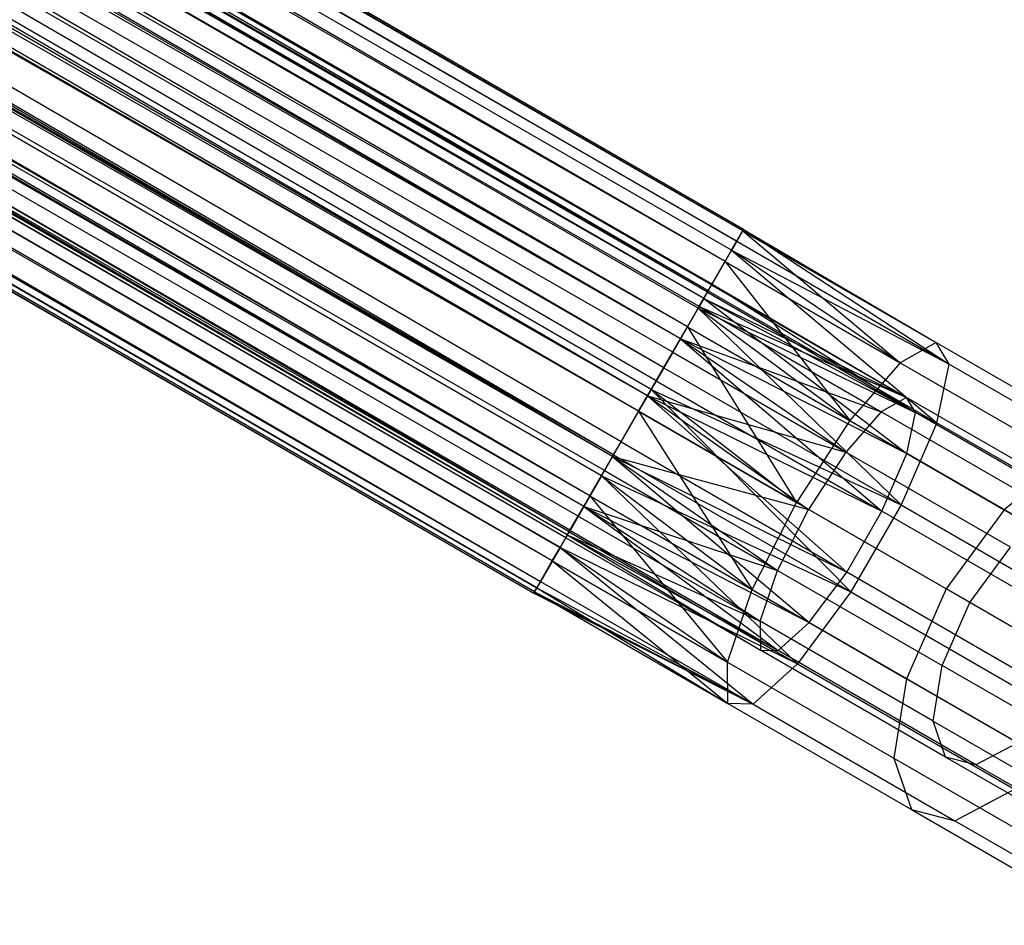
# Model space of a CAD drawing. Extents: x 0.4 to 40.3, y 0.4 to 40.3.
# Tile 154 of 243: x 35.823 to 36.747, y 10.618 to 11.467. Entities that reach past the tile are written whole.
import ezdxf

# ---------------------------------------------------------------- set-up
doc = ezdxf.new("R2010")
doc.units = 0
doc.header["$MEASUREMENT"] = 0
doc.layers.get('0').update_dxf_attribs({"color": 13, "linetype": 'CONTINUOUS'})

# ---------------------------------------------------------------- blocks, each defined once
blk = doc.blocks.new('ORTO-XII-B-11464-11465_ST0')
at = {"color": 0}
for p, q in [((21.65382, 19.84355, 0.94783), (36.49601, 11.25964, 0.87803)), ((36.50168, 11.26947, 0.97156), (21.65382, 19.84355, 0.94783)), ((36.50168, 11.26947, 0.97156), (21.65382, 19.84355, 0.94783)), ((36.5024, 11.27072, 0.94783), (21.65382, 19.84355, 0.94783)), ((36.5024, 11.27072, 0.94783), (21.65382, 19.84355, 0.94783)), ((21.65382, 19.84355, 0.94783), (36.49601, 11.25964, 0.87803)), ((36.49601, 11.25964, 0.87803), (21.64254, 19.82402, 0.85635)), ((36.49113, 11.25119, 0.85635), (21.64254, 19.82402, 0.85635)), ((36.49601, 11.25964, 0.87803), (21.64254, 19.82402, 0.85635)), ((36.49113, 11.25119, 0.85635), (21.64254, 19.82402, 0.85635)), ((36.46925, 11.21329, 0.80049), (21.64254, 19.82402, 0.85635)), ((36.46925, 11.21329, 0.80049), (21.64254, 19.82402, 0.85635)), ((36.48498, 11.24054, 1.05966), (21.64254, 19.82402, 1.03932)), ((36.49113, 11.25119, 1.03932), (21.64254, 19.82402, 1.03932)), ((36.48498, 11.24054, 1.05966), (21.64254, 19.82402, 1.03932)), ((36.49113, 11.25119, 1.03932), (21.64254, 19.82402, 1.03932)), ((36.50168, 11.26947, 0.97156), (21.64254, 19.82402, 1.03932)), ((36.50168, 11.26947, 0.97156), (21.64254, 19.82402, 1.03932)), ((21.62429, 19.79241, 0.94783), (36.47287, 11.21957, 0.94783)), ((36.46498, 11.2059, 0.8838), (21.62429, 19.79241, 0.94783)), ((36.46498, 11.2059, 0.8838), (21.62429, 19.79241, 0.94783)), ((36.4684, 11.21182, 0.89897), (21.62429, 19.79241, 0.94783)), ((36.4684, 11.21182, 0.89897), (21.62429, 19.79241, 0.94783)), ((21.62429, 19.79241, 0.94783), (36.47287, 11.21957, 0.94783)), ((36.47287, 11.21957, 0.94783), (21.6164, 19.77874, 1.01187)), ((36.47237, 11.2187, 0.96444), (21.6164, 19.77874, 1.01187)), ((36.47287, 11.21957, 0.94783), (21.6164, 19.77874, 1.01187)), ((36.47237, 11.2187, 0.96444), (21.6164, 19.77874, 1.01187)), ((36.46498, 11.2059, 1.01187), (21.6164, 19.77874, 1.01187)), ((36.46498, 11.2059, 1.01187), (21.6164, 19.77874, 1.01187)), ((36.44312, 11.16803, 0.83443), (21.6164, 19.77874, 0.8838)), ((36.44966, 11.17937, 0.84469), (21.6164, 19.77874, 0.8838)), ((36.44312, 11.16803, 0.83443), (21.6164, 19.77874, 0.8838)), ((36.44966, 11.17937, 0.84469), (21.6164, 19.77874, 0.8838)), ((36.46498, 11.2059, 0.8838), (21.6164, 19.77874, 0.8838)), ((36.46498, 11.2059, 0.8838), (21.6164, 19.77874, 0.8838)), ((36.46925, 11.21329, 0.80049), (21.6113, 19.76992, 0.78583)), ((36.45989, 11.19708, 0.78583), (21.6113, 19.76992, 0.78583)), ((36.46925, 11.21329, 0.80049), (21.6113, 19.76992, 0.78583)), ((36.45989, 11.19708, 0.78583), (21.6113, 19.76992, 0.78583)), ((36.42753, 11.14104, 0.7567), (21.6113, 19.76992, 0.78583)), ((36.42753, 11.14104, 0.7567), (21.6113, 19.76992, 0.78583)), ((36.44972, 11.17946, 1.12214), (21.6113, 19.76992, 1.10984)), ((36.45989, 11.19708, 1.10984), (21.6113, 19.76992, 1.10984)), ((36.44972, 11.17946, 1.12214), (21.6113, 19.76992, 1.10984)), ((36.45989, 11.19708, 1.10984), (21.6113, 19.76992, 1.10984)), ((36.48498, 11.24054, 1.05966), (21.6113, 19.76992, 1.10984)), ((36.48498, 11.24054, 1.05966), (21.6113, 19.76992, 1.10984)), ((36.46498, 11.2059, 1.01187), (21.59453, 19.74086, 1.06124)), ((36.46068, 11.19845, 1.02611), (21.59453, 19.74086, 1.06124)), ((36.46498, 11.2059, 1.01187), (21.59453, 19.74086, 1.06124)), ((36.46068, 11.19845, 1.02611), (21.59453, 19.74086, 1.06124)), ((36.44312, 11.16803, 1.06124), (21.59453, 19.74086, 1.06124)), ((36.44312, 11.16803, 1.06124), (21.59453, 19.74086, 1.06124)), ((36.41228, 11.11462, 0.81104), (21.59453, 19.74086, 0.83443)), ((36.42047, 11.1288, 0.81404), (21.59453, 19.74086, 0.83443)), ((36.41228, 11.11462, 0.81104), (21.59453, 19.74086, 0.83443)), ((36.42047, 11.1288, 0.81404), (21.59453, 19.74086, 0.83443)), ((36.44312, 11.16803, 0.83443), (21.59453, 19.74086, 0.83443)), ((36.44312, 11.16803, 0.83443), (21.59453, 19.74086, 0.83443)), ((36.42753, 11.14104, 0.7567), (21.56726, 19.69362, 0.75242)), ((36.41584, 11.12079, 0.75242), (21.56726, 19.69362, 0.75242)), ((36.42753, 11.14104, 0.7567), (21.56726, 19.69362, 0.75242)), ((36.41584, 11.12079, 0.75242), (21.56726, 19.69362, 0.75242)), ((36.38042, 11.05944, 0.7567), (21.56726, 19.69362, 0.75242)), ((36.38042, 11.05944, 0.7567), (21.56726, 19.69362, 0.75242)), ((36.40398, 11.10024, 1.14468), (21.56726, 19.69362, 1.14325)), ((36.41584, 11.12079, 1.14325), (21.56726, 19.69362, 1.14325)), ((36.40398, 11.10024, 1.14468), (21.56726, 19.69362, 1.14325)), ((36.41584, 11.12079, 1.14325), (21.56726, 19.69362, 1.14325)), ((36.44972, 11.17946, 1.12214), (21.56726, 19.69362, 1.14325)), ((36.44972, 11.17946, 1.12214), (21.56726, 19.69362, 1.14325)), ((36.44312, 11.16803, 1.06124), (21.5637, 19.68746, 1.08462)), ((36.436, 11.1557, 1.06985), (21.5637, 19.68746, 1.08462)), ((36.44312, 11.16803, 1.06124), (21.5637, 19.68746, 1.08462)), ((36.436, 11.1557, 1.06985), (21.5637, 19.68746, 1.08462)), ((36.41228, 11.11462, 1.08462), (21.5637, 19.68746, 1.08462)), ((36.41228, 11.11462, 1.08462), (21.5637, 19.68746, 1.08462)), ((36.37955, 11.05792, 0.81899), (21.5637, 19.68746, 0.81104)), ((36.38749, 11.07168, 0.81404), (21.5637, 19.68746, 0.81104)), ((36.37955, 11.05792, 0.81899), (21.5637, 19.68746, 0.81104)), ((36.38749, 11.07168, 0.81404), (21.5637, 19.68746, 0.81104)), ((36.41228, 11.11462, 0.81104), (21.5637, 19.68746, 0.81104)), ((36.41228, 11.11462, 0.81104), (21.5637, 19.68746, 0.81104)), ((36.41228, 11.11462, 1.08462), (21.53096, 19.63076, 1.07667)), ((36.40398, 11.10024, 1.08563), (21.53096, 19.63076, 1.07667)), ((36.41228, 11.11462, 1.08462), (21.53096, 19.63076, 1.07667)), ((36.40398, 11.10024, 1.08563), (21.53096, 19.63076, 1.07667)), ((36.37955, 11.05792, 1.07667), (21.53096, 19.63076, 1.07667)), ((36.37955, 11.05792, 1.07667), (21.53096, 19.63076, 1.07667)), ((36.35241, 11.01092, 0.85646), (21.53096, 19.63076, 0.81899)), ((36.35829, 11.0211, 0.84469), (21.53096, 19.63076, 0.81899)), ((36.35241, 11.01092, 0.85646), (21.53096, 19.63076, 0.81899)), ((36.35829, 11.0211, 0.84469), (21.53096, 19.63076, 0.81899)), ((36.37955, 11.05792, 0.81899), (21.53096, 19.63076, 0.81899)), ((36.37955, 11.05792, 0.81899), (21.53096, 19.63076, 0.81899)), ((36.38042, 11.05944, 0.7567), (21.52049, 19.61262, 0.76378)), ((36.36907, 11.03979, 0.76378), (21.52049, 19.61262, 0.76378)), ((36.38042, 11.05944, 0.7567), (21.52049, 19.61262, 0.76378)), ((36.36907, 11.03979, 0.76378), (21.52049, 19.61262, 0.76378)), ((36.33871, 10.98719, 0.80049), (21.52049, 19.61262, 0.76378)), ((36.33871, 10.98719, 0.80049), (21.52049, 19.61262, 0.76378)), ((36.35824, 11.02101, 1.12214), (21.52049, 19.61262, 1.13189)), ((36.36907, 11.03979, 1.13189), (21.52049, 19.61262, 1.13189)), ((36.35824, 11.02101, 1.12214), (21.52049, 19.61262, 1.13189)), ((36.36907, 11.03979, 1.13189), (21.52049, 19.61262, 1.13189)), ((36.40398, 11.10024, 1.14468), (21.52049, 19.61262, 1.13189)), ((36.40398, 11.10024, 1.14468), (21.52049, 19.61262, 1.13189)), ((36.37955, 11.05792, 1.07667), (21.50382, 19.58375, 1.03921)), ((36.37196, 11.04478, 1.06985), (21.50382, 19.58375, 1.03921)), ((36.37955, 11.05792, 1.07667), (21.50382, 19.58375, 1.03921)), ((36.37196, 11.04478, 1.06985), (21.50382, 19.58375, 1.03921)), ((36.35241, 11.01092, 1.03921), (21.50382, 19.58375, 1.03921)), ((36.35241, 11.01092, 1.03921), (21.50382, 19.58375, 1.03921)), ((36.33708, 10.98437, 0.91486), (21.50382, 19.58375, 0.85646)), ((36.33956, 10.98866, 0.89897), (21.50382, 19.58375, 0.85646)), ((36.33708, 10.98437, 0.91486), (21.50382, 19.58375, 0.85646)), ((36.33956, 10.98866, 0.89897), (21.50382, 19.58375, 0.85646)), ((36.35241, 11.01092, 0.85646), (21.50382, 19.58375, 0.85646)), ((36.35241, 11.01092, 0.85646), (21.50382, 19.58375, 0.85646)), ((36.33708, 10.98437, 0.98081), (21.48649, 19.55374, 0.94783)), ((36.33708, 10.98437, 0.98081), (21.48649, 19.55374, 0.94783)), ((36.33558, 10.98177, 0.96444), (21.48649, 19.55374, 0.94783)), ((36.33558, 10.98177, 0.96444), (21.48649, 19.55374, 0.94783)), ((36.35241, 11.01092, 1.03921), (21.4885, 19.55721, 0.98081)), ((36.34727, 11.00203, 1.02611), (21.4885, 19.55721, 0.98081)), ((36.35241, 11.01092, 1.03921), (21.4885, 19.55721, 0.98081)), ((36.34727, 11.00203, 1.02611), (21.4885, 19.55721, 0.98081)), ((36.33708, 10.98437, 0.98081), (21.4885, 19.55721, 0.98081)), ((36.33708, 10.98437, 0.98081), (21.4885, 19.55721, 0.98081)), ((36.33558, 10.98177, 0.96444), (21.4885, 19.55721, 0.91486)), ((36.33558, 10.98177, 0.96444), (21.4885, 19.55721, 0.91486)), ((36.33708, 10.98437, 0.91486), (21.4885, 19.55721, 0.91486)), ((36.33708, 10.98437, 0.91486), (21.4885, 19.55721, 0.91486)), ((36.33871, 10.98719, 0.80049), (21.48172, 19.54547, 0.8173)), ((21.48172, 19.54547, 0.8173), (36.31195, 10.94084, 0.87803)), ((21.48172, 19.54547, 0.8173), (36.31195, 10.94084, 0.87803)), ((21.48172, 19.54547, 0.8173), (36.3303, 10.97263, 0.8173)), ((21.48172, 19.54547, 0.8173), (36.3303, 10.97263, 0.8173)), ((36.33871, 10.98719, 0.80049), (21.48172, 19.54547, 0.8173)), ((36.32298, 10.95994, 1.05966), (21.48172, 19.54547, 1.07837)), ((36.3303, 10.97263, 1.07837), (21.48172, 19.54547, 1.07837)), ((36.32298, 10.95994, 1.05966), (21.48172, 19.54547, 1.07837)), ((36.3303, 10.97263, 1.07837), (21.48172, 19.54547, 1.07837)), ((36.35824, 11.02101, 1.12214), (21.48172, 19.54547, 1.07837)), ((36.35824, 11.02101, 1.12214), (21.48172, 19.54547, 1.07837)), ((36.30627, 10.931, 0.97156), (21.45983, 19.50755, 0.99494)), ((21.45983, 19.50755, 0.99494), (36.30555, 10.92976, 0.94783)), ((21.45983, 19.50755, 0.99494), (36.30555, 10.92976, 0.94783)), ((21.45983, 19.50755, 0.90072), (36.30841, 10.93471, 0.90072)), ((21.45983, 19.50755, 0.90072), (36.30841, 10.93471, 0.90072)), ((21.45983, 19.50755, 0.90072), (36.31195, 10.94084, 0.87803)), ((21.45983, 19.50755, 0.90072), (36.31195, 10.94084, 0.87803)), ((36.30841, 10.93471, 0.99494), (21.45983, 19.50755, 0.99494)), ((36.30627, 10.931, 0.97156), (21.45983, 19.50755, 0.99494)), ((36.30841, 10.93471, 0.99494), (21.45983, 19.50755, 0.99494)), ((36.32298, 10.95994, 1.05966), (21.45983, 19.50755, 0.99494)), ((36.32298, 10.95994, 1.05966), (21.45983, 19.50755, 0.99494)), ((21.45697, 19.5026, 0.94783), (36.30555, 10.92976, 0.94783)), ((21.45697, 19.5026, 0.94783), (36.30555, 10.92976, 0.94783)), ((36.49113, 11.25119, 1.03932), (36.50168, 11.26947, 0.97156)), ((36.49113, 11.25119, 1.03932), (36.50168, 11.26947, 0.97156)), ((36.5024, 11.27072, 0.94783), (36.49601, 11.25964, 0.87803)), ((36.5024, 11.27072, 0.94783), (36.49601, 11.25964, 0.87803)), ((36.50168, 11.26947, 0.97156), (36.5024, 11.27072, 0.94783)), ((36.50168, 11.26947, 0.97156), (36.5024, 11.27072, 0.94783)), ((36.50168, 11.26947, 0.97156), (36.68299, 11.16479, 0.99515)), ((36.50168, 11.26947, 0.97156), (36.68299, 11.16479, 0.99515)), ((36.50168, 11.26947, 0.97156), (36.64931, 11.14566, 1.08104)), ((36.50168, 11.26947, 0.97156), (36.64931, 11.14566, 1.08104)), ((36.5024, 11.27072, 0.94783), (36.69534, 11.14455, 0.90396)), ((36.5024, 11.27072, 0.94783), (36.69534, 11.14455, 0.90396)), ((36.5024, 11.27072, 0.94783), (36.68299, 11.16479, 0.99515)), ((36.5024, 11.27072, 0.94783), (36.68299, 11.16479, 0.99515)), ((36.49601, 11.25964, 0.87803), (36.49113, 11.25119, 0.85635)), ((36.49601, 11.25964, 0.87803), (36.49113, 11.25119, 0.85635)), ((36.49601, 11.25964, 0.87803), (36.69534, 11.14455, 0.90396)), ((36.49601, 11.25964, 0.87803), (36.69534, 11.14455, 0.90396)), ((36.49113, 11.25119, 0.85635), (36.46925, 11.21329, 0.80049)), ((36.49113, 11.25119, 0.85635), (36.46925, 11.21329, 0.80049)), ((36.48498, 11.24054, 1.05966), (36.49113, 11.25119, 1.03932)), ((36.48498, 11.24054, 1.05966), (36.49113, 11.25119, 1.03932)), ((36.64931, 11.14566, 1.08104), (36.49113, 11.25119, 1.03932)), ((36.49113, 11.25119, 0.85635), (36.68352, 11.08957, 0.82837)), ((36.49113, 11.25119, 0.85635), (36.68352, 11.08957, 0.82837)), ((36.49113, 11.25119, 0.85635), (36.69534, 11.14455, 0.90396)), ((36.49113, 11.25119, 0.85635), (36.69534, 11.14455, 0.90396)), ((36.64931, 11.14566, 1.08104), (36.49113, 11.25119, 1.03932)), ((36.45989, 11.19708, 1.10984), (36.48498, 11.24054, 1.05966)), ((36.45989, 11.19708, 1.10984), (36.48498, 11.24054, 1.05966)), ((36.48498, 11.24054, 1.05966), (36.64931, 11.14566, 1.08104)), ((36.48498, 11.24054, 1.05966), (36.64931, 11.14566, 1.08104)), ((36.48498, 11.24054, 1.05966), (36.60201, 11.09154, 1.14195)), ((36.48498, 11.24054, 1.05966), (36.60201, 11.09154, 1.14195)), ((36.46925, 11.21329, 0.80049), (36.45989, 11.19708, 0.78583)), ((36.46925, 11.21329, 0.80049), (36.45989, 11.19708, 0.78583)), ((36.47237, 11.2187, 0.96444), (36.46498, 11.2059, 1.01187)), ((36.47237, 11.2187, 0.96444), (36.46498, 11.2059, 1.01187)), ((36.46498, 11.2059, 0.8838), (36.4684, 11.21182, 0.89897)), ((36.46498, 11.2059, 0.8838), (36.4684, 11.21182, 0.89897)), ((36.4684, 11.21182, 0.89897), (36.47287, 11.21957, 0.94783)), ((36.4684, 11.21182, 0.89897), (36.47287, 11.21957, 0.94783)), ((36.4684, 11.21182, 0.89897), (36.66369, 11.09906, 0.92438)), ((36.4684, 11.21182, 0.89897), (36.66369, 11.09906, 0.92438)), ((36.46925, 11.21329, 0.80049), (36.68352, 11.08957, 0.82837)), ((36.46925, 11.21329, 0.80049), (36.68352, 11.08957, 0.82837)), ((36.47287, 11.21957, 0.94783), (36.47237, 11.2187, 0.96444)), ((36.47287, 11.21957, 0.94783), (36.47237, 11.2187, 0.96444)), ((36.47237, 11.2187, 0.96444), (36.65505, 11.11323, 0.98821)), ((36.47237, 11.2187, 0.96444), (36.65505, 11.11323, 0.98821)), ((36.47287, 11.21957, 0.94783), (36.65505, 11.11323, 0.98821)), ((36.47287, 11.21957, 0.94783), (36.65505, 11.11323, 0.98821)), ((36.47287, 11.21957, 0.94783), (36.66369, 11.09906, 0.92438)), ((36.47287, 11.21957, 0.94783), (36.66369, 11.09906, 0.92438)), ((36.44966, 11.17937, 0.84469), (36.46498, 11.2059, 0.8838)), ((36.44966, 11.17937, 0.84469), (36.46498, 11.2059, 0.8838)), ((36.46498, 11.2059, 1.01187), (36.46068, 11.19845, 1.02611)), ((36.46498, 11.2059, 1.01187), (36.46068, 11.19845, 1.02611)), ((36.46498, 11.2059, 1.01187), (36.65505, 11.11323, 0.98821)), ((36.46498, 11.2059, 1.01187), (36.65505, 11.11323, 0.98821)), ((36.46498, 11.2059, 0.8838), (36.66369, 11.09906, 0.92438)), ((36.46498, 11.2059, 0.8838), (36.66369, 11.09906, 0.92438)), ((36.46498, 11.2059, 0.8838), (36.65542, 11.06058, 0.87146)), ((36.46498, 11.2059, 0.8838), (36.65542, 11.06058, 0.87146)), ((36.45989, 11.19708, 0.78583), (36.42753, 11.14104, 0.7567)), ((36.45989, 11.19708, 0.78583), (36.42753, 11.14104, 0.7567)), ((36.46068, 11.19845, 1.02611), (36.44312, 11.16803, 1.06124)), ((36.46068, 11.19845, 1.02611), (36.44312, 11.16803, 1.06124)), ((36.44972, 11.17946, 1.12214), (36.45989, 11.19708, 1.10984)), ((36.44972, 11.17946, 1.12214), (36.45989, 11.19708, 1.10984)), ((36.60201, 11.09154, 1.14195), (36.45989, 11.19708, 1.10984)), ((36.45989, 11.19708, 0.78583), (36.65024, 11.01245, 0.78568)), ((36.45989, 11.19708, 0.78583), (36.65024, 11.01245, 0.78568)), ((36.45989, 11.19708, 0.78583), (36.68352, 11.08957, 0.82837)), ((36.45989, 11.19708, 0.78583), (36.68352, 11.08957, 0.82837)), ((36.60201, 11.09154, 1.14195), (36.45989, 11.19708, 1.10984)), ((36.46068, 11.19845, 1.02611), (36.63147, 11.09984, 1.04833)), ((36.46068, 11.19845, 1.02611), (36.63147, 11.09984, 1.04833)), ((36.46068, 11.19845, 1.02611), (36.65505, 11.11323, 0.98821)), ((36.46068, 11.19845, 1.02611), (36.65505, 11.11323, 0.98821)), ((36.41584, 11.12079, 1.14325), (36.44972, 11.17946, 1.12214)), ((36.41584, 11.12079, 1.14325), (36.44972, 11.17946, 1.12214)), ((36.44312, 11.16803, 0.83443), (36.44966, 11.17937, 0.84469)), ((36.44312, 11.16803, 0.83443), (36.44966, 11.17937, 0.84469)), ((36.44966, 11.17937, 0.84469), (36.65542, 11.06058, 0.87146)), ((36.44966, 11.17937, 0.84469), (36.65542, 11.06058, 0.87146)), ((36.44972, 11.17946, 1.12214), (36.60201, 11.09154, 1.14195)), ((36.44972, 11.17946, 1.12214), (36.60201, 11.09154, 1.14195)), ((36.44972, 11.17946, 1.12214), (36.55192, 11.01482, 1.16393)), ((36.44972, 11.17946, 1.12214), (36.55192, 11.01482, 1.16393)), ((36.42047, 11.1288, 0.81404), (36.44312, 11.16803, 0.83443)), ((36.42047, 11.1288, 0.81404), (36.44312, 11.16803, 0.83443)), ((36.44312, 11.16803, 1.06124), (36.436, 11.1557, 1.06985)), ((36.44312, 11.16803, 1.06124), (36.436, 11.1557, 1.06985)), ((36.44312, 11.16803, 1.06124), (36.59836, 11.06195, 1.09097)), ((36.44312, 11.16803, 1.06124), (36.59836, 11.06195, 1.09097)), ((36.44312, 11.16803, 1.06124), (36.63147, 11.09984, 1.04833)), ((36.44312, 11.16803, 1.06124), (36.63147, 11.09984, 1.04833)), ((36.44312, 11.16803, 0.83443), (36.65542, 11.06058, 0.87146)), ((36.44312, 11.16803, 0.83443), (36.65542, 11.06058, 0.87146)), ((36.44312, 11.16803, 0.83443), (36.63213, 11.00659, 0.84158)), ((36.44312, 11.16803, 0.83443), (36.63213, 11.00659, 0.84158)), ((36.68299, 11.16479, 0.99515), (36.64931, 11.14566, 1.08104)), ((36.68299, 11.16479, 0.99515), (36.64931, 11.14566, 1.08104)), ((36.69534, 11.14455, 0.90396), (36.68299, 11.16479, 0.99515)), ((36.68299, 11.16479, 0.99515), (36.85521, 11.06537, 1.06473)), ((36.69534, 11.14455, 0.90396), (36.68299, 11.16479, 0.99515)), ((36.68299, 11.16479, 0.99515), (36.85521, 11.06537, 1.06473)), ((36.436, 11.1557, 1.06985), (36.41228, 11.11462, 1.08462)), ((36.436, 11.1557, 1.06985), (36.41228, 11.11462, 1.08462)), ((36.436, 11.1557, 1.06985), (36.59836, 11.06195, 1.09097)), ((36.436, 11.1557, 1.06985), (36.59836, 11.06195, 1.09097)), ((36.42753, 11.14104, 0.7567), (36.41584, 11.12079, 0.75242)), ((36.42753, 11.14104, 0.7567), (36.41584, 11.12079, 0.75242)), ((36.42753, 11.14104, 0.7567), (36.65024, 11.01245, 0.78568)), ((36.42753, 11.14104, 0.7567), (36.65024, 11.01245, 0.78568)), ((36.64931, 11.14566, 1.08104), (36.60201, 11.09154, 1.14195)), ((36.64931, 11.14566, 1.08104), (36.60201, 11.09154, 1.14195)), ((36.64931, 11.14566, 1.08104), (36.8054, 11.05554, 1.14411)), ((36.64931, 11.14566, 1.08104), (36.8054, 11.05554, 1.14411)), ((36.68352, 11.08957, 0.82837), (36.69534, 11.14455, 0.90396)), ((36.68352, 11.08957, 0.82837), (36.69534, 11.14455, 0.90396)), ((36.69534, 11.14455, 0.90396), (36.88467, 11.03524, 0.98046)), ((36.69534, 11.14455, 0.90396), (36.88467, 11.03524, 0.98046)), ((36.41228, 11.11462, 0.81104), (36.42047, 11.1288, 0.81404)), ((36.41228, 11.11462, 0.81104), (36.42047, 11.1288, 0.81404)), ((36.42047, 11.1288, 0.81404), (36.63213, 11.00659, 0.84158)), ((36.42047, 11.1288, 0.81404), (36.63213, 11.00659, 0.84158)), ((36.41584, 11.12079, 0.75242), (36.38042, 11.05944, 0.7567)), ((36.41584, 11.12079, 0.75242), (36.38042, 11.05944, 0.7567)), ((36.40398, 11.10024, 1.14468), (36.41584, 11.12079, 1.14325)), ((36.40398, 11.10024, 1.14468), (36.41584, 11.12079, 1.14325)), ((36.55192, 11.01482, 1.16393), (36.41584, 11.12079, 1.14325)), ((36.41584, 11.12079, 0.75242), (36.60313, 10.93086, 0.78568)), ((36.41584, 11.12079, 0.75242), (36.60313, 10.93086, 0.78568)), ((36.41584, 11.12079, 0.75242), (36.65024, 11.01245, 0.78568)), ((36.41584, 11.12079, 0.75242), (36.65024, 11.01245, 0.78568)), ((36.55192, 11.01482, 1.16393), (36.41584, 11.12079, 1.14325)), ((36.38749, 11.07168, 0.81404), (36.41228, 11.11462, 0.81104)), ((36.38749, 11.07168, 0.81404), (36.41228, 11.11462, 0.81104)), ((36.41228, 11.11462, 1.08462), (36.40398, 11.10024, 1.08563)), ((36.41228, 11.11462, 1.08462), (36.40398, 11.10024, 1.08563)), ((36.41228, 11.11462, 1.08462), (36.5633, 11.00825, 1.10636)), ((36.41228, 11.11462, 1.08462), (36.5633, 11.00825, 1.10636)), ((36.41228, 11.11462, 1.08462), (36.59836, 11.06195, 1.09097)), ((36.41228, 11.11462, 1.08462), (36.59836, 11.06195, 1.09097)), ((36.41228, 11.11462, 0.81104), (36.63213, 11.00659, 0.84158)), ((36.41228, 11.11462, 0.81104), (36.63213, 11.00659, 0.84158)), ((36.41228, 11.11462, 0.81104), (36.59915, 10.94948, 0.84158)), ((36.41228, 11.11462, 0.81104), (36.59915, 10.94948, 0.84158)), ((36.65505, 11.11323, 0.98821), (36.63147, 11.09984, 1.04833)), ((36.65505, 11.11323, 0.98821), (36.63147, 11.09984, 1.04833)), ((36.66369, 11.09906, 0.92438), (36.65505, 11.11323, 0.98821)), ((36.82857, 11.01305, 1.05832), (36.65505, 11.11323, 0.98821)), ((36.66369, 11.09906, 0.92438), (36.65505, 11.11323, 0.98821)), ((36.82857, 11.01305, 1.05832), (36.65505, 11.11323, 0.98821)), ((36.36907, 11.03979, 1.13189), (36.40398, 11.10024, 1.14468)), ((36.36907, 11.03979, 1.13189), (36.40398, 11.10024, 1.14468)), ((36.40398, 11.10024, 1.08563), (36.37955, 11.05792, 1.07667)), ((36.40398, 11.10024, 1.08563), (36.37955, 11.05792, 1.07667)), ((36.40398, 11.10024, 1.14468), (36.55192, 11.01482, 1.16393)), ((36.40398, 11.10024, 1.14468), (36.55192, 11.01482, 1.16393)), ((36.40398, 11.10024, 1.14468), (36.51053, 10.93309, 1.14195)), ((36.40398, 11.10024, 1.14468), (36.51053, 10.93309, 1.14195)), ((36.5633, 11.00825, 1.10636), (36.40398, 11.10024, 1.08563)), ((36.5633, 11.00825, 1.10636), (36.40398, 11.10024, 1.08563)), ((36.60201, 11.09154, 1.14195), (36.55192, 11.01482, 1.16393)), ((36.60201, 11.09154, 1.14195), (36.55192, 11.01482, 1.16393)), ((36.63147, 11.09984, 1.04833), (36.59836, 11.06195, 1.09097)), ((36.63147, 11.09984, 1.04833), (36.59836, 11.06195, 1.09097)), ((36.60201, 11.09154, 1.14195), (36.74666, 11.00802, 1.2004)), ((36.60201, 11.09154, 1.14195), (36.74666, 11.00802, 1.2004)), ((36.79371, 11.00618, 1.11388), (36.63147, 11.09984, 1.04833)), ((36.79371, 11.00618, 1.11388), (36.63147, 11.09984, 1.04833)), ((36.65542, 11.06058, 0.87146), (36.66369, 11.09906, 0.92438)), ((36.65542, 11.06058, 0.87146), (36.66369, 11.09906, 0.92438)), ((36.8492, 10.99196, 0.99933), (36.66369, 11.09906, 0.92438)), ((36.8492, 10.99196, 0.99933), (36.66369, 11.09906, 0.92438)), ((36.68352, 11.08957, 0.82837), (36.65024, 11.01245, 0.78568)), ((36.68352, 11.08957, 0.82837), (36.65024, 11.01245, 0.78568)), ((36.68352, 11.08957, 0.82837), (36.88705, 10.97207, 0.9106)), ((36.68352, 11.08957, 0.82837), (36.88705, 10.97207, 0.9106)), ((36.37955, 11.05792, 0.81899), (36.38749, 11.07168, 0.81404)), ((36.37955, 11.05792, 0.81899), (36.38749, 11.07168, 0.81404)), ((36.38749, 11.07168, 0.81404), (36.59915, 10.94948, 0.84158)), ((36.38749, 11.07168, 0.81404), (36.59915, 10.94948, 0.84158)), ((36.35829, 11.0211, 0.84469), (36.37955, 11.05792, 0.81899)), ((36.35829, 11.0211, 0.84469), (36.37955, 11.05792, 0.81899)), ((36.38042, 11.05944, 0.7567), (36.36907, 11.03979, 0.76378)), ((36.38042, 11.05944, 0.7567), (36.36907, 11.03979, 0.76378)), ((36.37955, 11.05792, 1.07667), (36.37196, 11.04478, 1.06985)), ((36.37955, 11.05792, 1.07667), (36.37196, 11.04478, 1.06985)), ((36.37955, 11.05792, 0.81899), (36.59915, 10.94948, 0.84158)), ((36.37955, 11.05792, 0.81899), (36.59915, 10.94948, 0.84158)), ((36.37955, 11.05792, 0.81899), (36.56405, 10.90231, 0.87146)), ((36.37955, 11.05792, 0.81899), (36.56405, 10.90231, 0.87146)), ((36.37955, 11.05792, 1.07667), (36.53433, 10.95104, 1.09097)), ((36.37955, 11.05792, 1.07667), (36.53433, 10.95104, 1.09097)), ((36.37955, 11.05792, 1.07667), (36.5633, 11.00825, 1.10636)), ((36.37955, 11.05792, 1.07667), (36.5633, 11.00825, 1.10636)), ((36.38042, 11.05944, 0.7567), (36.60313, 10.93086, 0.78568)), ((36.38042, 11.05944, 0.7567), (36.60313, 10.93086, 0.78568)), ((36.59836, 11.06195, 1.09097), (36.5633, 11.00825, 1.10636)), ((36.59836, 11.06195, 1.09097), (36.5633, 11.00825, 1.10636)), ((36.75259, 10.97291, 1.15329), (36.59836, 11.06195, 1.09097)), ((36.75259, 10.97291, 1.15329), (36.59836, 11.06195, 1.09097)), ((36.63213, 11.00659, 0.84158), (36.65542, 11.06058, 0.87146)), ((36.63213, 11.00659, 0.84158), (36.65542, 11.06058, 0.87146)), ((36.85086, 10.94774, 0.95043), (36.65542, 11.06058, 0.87146)), ((36.85086, 10.94774, 0.95043), (36.65542, 11.06058, 0.87146)), ((36.8054, 11.05554, 1.14411), (36.74666, 11.00802, 1.2004)), ((36.8054, 11.05554, 1.14411), (36.74666, 11.00802, 1.2004)), ((36.37196, 11.04478, 1.06985), (36.35241, 11.01092, 1.03921)), ((36.37196, 11.04478, 1.06985), (36.35241, 11.01092, 1.03921)), ((36.37196, 11.04478, 1.06985), (36.53433, 10.95104, 1.09097)), ((36.37196, 11.04478, 1.06985), (36.53433, 10.95104, 1.09097)), ((36.36907, 11.03979, 0.76378), (36.33871, 10.98719, 0.80049)), ((36.36907, 11.03979, 0.76378), (36.33871, 10.98719, 0.80049)), ((36.35824, 11.02101, 1.12214), (36.36907, 11.03979, 1.13189)), ((36.35824, 11.02101, 1.12214), (36.36907, 11.03979, 1.13189)), ((36.36907, 11.03979, 1.13189), (36.51053, 10.93309, 1.14195)), ((36.36907, 11.03979, 1.13189), (36.51053, 10.93309, 1.14195)), ((36.36907, 11.03979, 0.76378), (36.55298, 10.86348, 0.82837)), ((36.36907, 11.03979, 0.76378), (36.55298, 10.86348, 0.82837)), ((36.36907, 11.03979, 0.76378), (36.60313, 10.93086, 0.78568)), ((36.36907, 11.03979, 0.76378), (36.60313, 10.93086, 0.78568)), ((36.3303, 10.97263, 1.07837), (36.35824, 11.02101, 1.12214)), ((36.3303, 10.97263, 1.07837), (36.35824, 11.02101, 1.12214)), ((36.35241, 11.01092, 0.85646), (36.35829, 11.0211, 0.84469)), ((36.35241, 11.01092, 0.85646), (36.35829, 11.0211, 0.84469)), ((36.35824, 11.02101, 1.12214), (36.51053, 10.93309, 1.14195)), ((36.35824, 11.02101, 1.12214), (36.51053, 10.93309, 1.14195)), ((36.35824, 11.02101, 1.12214), (36.48731, 10.86506, 1.08104)), ((36.35824, 11.02101, 1.12214), (36.48731, 10.86506, 1.08104)), ((36.35829, 11.0211, 0.84469), (36.56405, 10.90231, 0.87146)), ((36.35829, 11.0211, 0.84469), (36.56405, 10.90231, 0.87146)), ((36.33956, 10.98866, 0.89897), (36.35241, 11.01092, 0.85646)), ((36.33956, 10.98866, 0.89897), (36.35241, 11.01092, 0.85646)), ((36.35241, 11.01092, 1.03921), (36.34727, 11.00203, 1.02611)), ((36.35241, 11.01092, 1.03921), (36.34727, 11.00203, 1.02611)), ((36.35241, 11.01092, 0.85646), (36.56405, 10.90231, 0.87146)), ((36.35241, 11.01092, 0.85646), (36.56405, 10.90231, 0.87146)), ((36.35241, 11.01092, 0.85646), (36.53485, 10.8759, 0.92438)), ((36.35241, 11.01092, 0.85646), (36.53485, 10.8759, 0.92438)), ((36.35241, 11.01092, 1.03921), (36.51807, 10.90342, 1.04833)), ((36.35241, 11.01092, 1.03921), (36.51807, 10.90342, 1.04833)), ((36.35241, 11.01092, 1.03921), (36.53433, 10.95104, 1.09097)), ((36.35241, 11.01092, 1.03921), (36.53433, 10.95104, 1.09097)), ((36.51053, 10.93309, 1.14195), (36.55192, 11.01482, 1.16393)), ((36.51053, 10.93309, 1.14195), (36.55192, 11.01482, 1.16393)), ((36.53433, 10.95104, 1.09097), (36.5633, 11.00825, 1.10636)), ((36.53433, 10.95104, 1.09097), (36.5633, 11.00825, 1.10636)), ((36.69245, 10.93369, 1.22071), (36.55192, 11.01482, 1.16393)), ((36.69245, 10.93369, 1.22071), (36.55192, 11.01482, 1.16393)), ((36.71464, 10.92088, 1.16751), (36.5633, 11.00825, 1.10636)), ((36.71464, 10.92088, 1.16751), (36.5633, 11.00825, 1.10636)), ((36.65024, 11.01245, 0.78568), (36.60313, 10.93086, 0.78568)), ((36.65024, 11.01245, 0.78568), (36.60313, 10.93086, 0.78568)), ((36.65024, 11.01245, 0.78568), (36.86179, 10.89032, 0.87115)), ((36.65024, 11.01245, 0.78568), (36.86179, 10.89032, 0.87115)), ((36.74666, 11.00802, 1.2004), (36.69245, 10.93369, 1.22071)), ((36.74666, 11.00802, 1.2004), (36.69245, 10.93369, 1.22071)), ((36.74666, 11.00802, 1.2004), (36.87643, 10.9331, 1.29455)), ((36.74666, 11.00802, 1.2004), (36.87643, 10.9331, 1.29455)), ((36.34727, 11.00203, 1.02611), (36.33708, 10.98437, 0.98081)), ((36.34727, 11.00203, 1.02611), (36.33708, 10.98437, 0.98081)), ((36.34727, 11.00203, 1.02611), (36.51807, 10.90342, 1.04833)), ((36.34727, 11.00203, 1.02611), (36.51807, 10.90342, 1.04833)), ((36.59915, 10.94948, 0.84158), (36.63213, 11.00659, 0.84158)), ((36.59915, 10.94948, 0.84158), (36.63213, 11.00659, 0.84158)), ((36.83318, 10.89052, 0.92281), (36.63213, 11.00659, 0.84158)), ((36.83318, 10.89052, 0.92281), (36.63213, 11.00659, 0.84158)), ((36.33871, 10.98719, 0.80049), (36.3303, 10.97263, 0.8173)), ((36.33871, 10.98719, 0.80049), (36.3303, 10.97263, 0.8173)), ((36.33708, 10.98437, 0.98081), (36.33558, 10.98177, 0.96444)), ((36.33558, 10.98177, 0.96444), (36.33708, 10.98437, 0.91486)), ((36.33558, 10.98177, 0.96444), (36.33708, 10.98437, 0.91486)), ((36.33708, 10.98437, 0.98081), (36.33558, 10.98177, 0.96444)), ((36.33558, 10.98177, 0.96444), (36.51826, 10.8763, 0.98821)), ((36.33558, 10.98177, 0.96444), (36.51826, 10.8763, 0.98821)), ((36.33708, 10.98437, 0.91486), (36.33956, 10.98866, 0.89897)), ((36.33708, 10.98437, 0.91486), (36.33956, 10.98866, 0.89897)), ((36.33708, 10.98437, 0.91486), (36.53485, 10.8759, 0.92438)), ((36.33708, 10.98437, 0.91486), (36.53485, 10.8759, 0.92438)), ((36.33708, 10.98437, 0.91486), (36.51826, 10.8763, 0.98821)), ((36.33708, 10.98437, 0.91486), (36.51826, 10.8763, 0.98821)), ((36.33708, 10.98437, 0.98081), (36.51826, 10.8763, 0.98821)), ((36.33708, 10.98437, 0.98081), (36.51826, 10.8763, 0.98821)), ((36.33708, 10.98437, 0.98081), (36.51807, 10.90342, 1.04833)), ((36.33708, 10.98437, 0.98081), (36.51807, 10.90342, 1.04833)), ((36.33871, 10.98719, 0.80049), (36.55298, 10.86348, 0.82837)), ((36.33871, 10.98719, 0.80049), (36.55298, 10.86348, 0.82837)), ((36.33956, 10.98866, 0.89897), (36.53485, 10.8759, 0.92438)), ((36.33956, 10.98866, 0.89897), (36.53485, 10.8759, 0.92438)), ((36.3303, 10.97263, 0.8173), (36.31195, 10.94084, 0.87803)), ((36.3303, 10.97263, 0.8173), (36.31195, 10.94084, 0.87803)), ((36.32298, 10.95994, 1.05966), (36.3303, 10.97263, 1.07837)), ((36.32298, 10.95994, 1.05966), (36.3303, 10.97263, 1.07837)), ((36.3303, 10.97263, 1.07837), (36.48731, 10.86506, 1.08104)), ((36.3303, 10.97263, 1.07837), (36.48731, 10.86506, 1.08104)), ((36.3303, 10.97263, 0.8173), (36.51128, 10.82576, 0.90396)), ((36.3303, 10.97263, 0.8173), (36.51128, 10.82576, 0.90396)), ((36.3303, 10.97263, 0.8173), (36.55298, 10.86348, 0.82837)), ((36.3303, 10.97263, 0.8173), (36.55298, 10.86348, 0.82837)), ((36.71464, 10.92088, 1.16751), (36.75259, 10.97291, 1.15329)), ((36.71464, 10.92088, 1.16751), (36.75259, 10.97291, 1.15329)), ((36.30841, 10.93471, 0.99494), (36.32298, 10.95994, 1.05966)), ((36.30841, 10.93471, 0.99494), (36.32298, 10.95994, 1.05966)), ((36.32298, 10.95994, 1.05966), (36.48731, 10.86506, 1.08104)), ((36.32298, 10.95994, 1.05966), (36.48731, 10.86506, 1.08104)), ((36.32298, 10.95994, 1.05966), (36.48758, 10.82633, 0.99515)), ((36.32298, 10.95994, 1.05966), (36.48758, 10.82633, 0.99515)), ((36.51807, 10.90342, 1.04833), (36.53433, 10.95104, 1.09097)), ((36.51807, 10.90342, 1.04833), (36.53433, 10.95104, 1.09097)), ((36.53433, 10.95104, 1.09097), (36.68855, 10.862, 1.15329)), ((36.53433, 10.95104, 1.09097), (36.68855, 10.862, 1.15329)), ((36.56405, 10.90231, 0.87146), (36.59915, 10.94948, 0.84158)), ((36.56405, 10.90231, 0.87146), (36.59915, 10.94948, 0.84158)), ((36.8002, 10.8334, 0.92281), (36.59915, 10.94948, 0.84158)), ((36.8002, 10.8334, 0.92281), (36.59915, 10.94948, 0.84158)), ((36.30841, 10.93471, 0.90072), (36.30555, 10.92976, 0.94783)), ((36.30841, 10.93471, 0.90072), (36.30555, 10.92976, 0.94783)), ((36.30627, 10.931, 0.97156), (36.30841, 10.93471, 0.99494)), ((36.30627, 10.931, 0.97156), (36.30841, 10.93471, 0.99494)), ((36.31195, 10.94084, 0.87803), (36.30841, 10.93471, 0.90072)), ((36.31195, 10.94084, 0.87803), (36.30841, 10.93471, 0.90072)), ((36.30841, 10.93471, 0.99494), (36.48758, 10.82633, 0.99515)), ((36.30841, 10.93471, 0.99494), (36.48758, 10.82633, 0.99515)), ((36.30841, 10.93471, 0.90072), (36.51128, 10.82576, 0.90396)), ((36.30841, 10.93471, 0.90072), (36.51128, 10.82576, 0.90396)), ((36.31195, 10.94084, 0.87803), (36.51128, 10.82576, 0.90396)), ((36.31195, 10.94084, 0.87803), (36.51128, 10.82576, 0.90396)), ((36.30555, 10.92976, 0.94783), (36.30627, 10.931, 0.97156)), ((36.30555, 10.92976, 0.94783), (36.30627, 10.931, 0.97156)), ((36.30555, 10.92976, 0.94783), (36.51128, 10.82576, 0.90396)), ((36.30555, 10.92976, 0.94783), (36.51128, 10.82576, 0.90396)), ((36.30627, 10.931, 0.97156), (36.48758, 10.82633, 0.99515)), ((36.30627, 10.931, 0.97156), (36.48758, 10.82633, 0.99515)), ((36.30627, 10.931, 0.97156), (36.51128, 10.82576, 0.90396)), ((36.30627, 10.931, 0.97156), (36.51128, 10.82576, 0.90396)), ((36.48731, 10.86506, 1.08104), (36.51053, 10.93309, 1.14195)), ((36.48731, 10.86506, 1.08104), (36.51053, 10.93309, 1.14195)), ((36.51053, 10.93309, 1.14195), (36.65518, 10.84957, 1.2004)), ((36.51053, 10.93309, 1.14195), (36.65518, 10.84957, 1.2004)), ((36.60313, 10.93086, 0.78568), (36.55298, 10.86348, 0.82837)), ((36.60313, 10.93086, 0.78568), (36.55298, 10.86348, 0.82837)), ((36.60313, 10.93086, 0.78568), (36.81468, 10.80872, 0.87115)), ((36.60313, 10.93086, 0.78568), (36.81468, 10.80872, 0.87115)), ((36.69245, 10.93369, 1.22071), (36.65518, 10.84957, 1.2004)), ((36.69245, 10.93369, 1.22071), (36.65518, 10.84957, 1.2004)), ((36.81851, 10.86091, 1.31218), (36.69245, 10.93369, 1.22071)), ((36.81851, 10.86091, 1.31218), (36.69245, 10.93369, 1.22071)), ((36.68855, 10.862, 1.15329), (36.71464, 10.92088, 1.16751)), ((36.68855, 10.862, 1.15329), (36.71464, 10.92088, 1.16751)), ((36.8504, 10.8425, 1.266), (36.71464, 10.92088, 1.16751)), ((36.8504, 10.8425, 1.266), (36.71464, 10.92088, 1.16751)), ((36.51807, 10.90342, 1.04833), (36.51826, 10.8763, 0.98821)), ((36.6803, 10.80976, 1.11388), (36.51807, 10.90342, 1.04833)), ((36.51807, 10.90342, 1.04833), (36.51826, 10.8763, 0.98821)), ((36.6803, 10.80976, 1.11388), (36.51807, 10.90342, 1.04833)), ((36.53485, 10.8759, 0.92438), (36.56405, 10.90231, 0.87146)), ((36.53485, 10.8759, 0.92438), (36.56405, 10.90231, 0.87146)), ((36.75948, 10.78948, 0.95043), (36.56405, 10.90231, 0.87146)), ((36.75948, 10.78948, 0.95043), (36.56405, 10.90231, 0.87146)), ((36.51826, 10.8763, 0.98821), (36.53485, 10.8759, 0.92438)), ((36.69178, 10.77612, 1.05832), (36.51826, 10.8763, 0.98821)), ((36.51826, 10.8763, 0.98821), (36.53485, 10.8759, 0.92438)), ((36.69178, 10.77612, 1.05832), (36.51826, 10.8763, 0.98821)), ((36.72036, 10.7688, 0.99933), (36.53485, 10.8759, 0.92438)), ((36.72036, 10.7688, 0.99933), (36.53485, 10.8759, 0.92438)), ((36.48758, 10.82633, 0.99515), (36.48731, 10.86506, 1.08104)), ((36.48731, 10.86506, 1.08104), (36.6434, 10.77494, 1.14411)), ((36.48731, 10.86506, 1.08104), (36.6434, 10.77494, 1.14411)), ((36.48758, 10.82633, 0.99515), (36.48731, 10.86506, 1.08104)), ((36.55298, 10.86348, 0.82837), (36.51128, 10.82576, 0.90396)), ((36.55298, 10.86348, 0.82837), (36.51128, 10.82576, 0.90396)), ((36.55298, 10.86348, 0.82837), (36.75651, 10.74597, 0.9106)), ((36.55298, 10.86348, 0.82837), (36.75651, 10.74597, 0.9106)), ((36.6803, 10.80976, 1.11388), (36.68855, 10.862, 1.15329)), ((36.6803, 10.80976, 1.11388), (36.68855, 10.862, 1.15329)), ((36.8269, 10.78212, 1.25366), (36.68855, 10.862, 1.15329)), ((36.8269, 10.78212, 1.25366), (36.68855, 10.862, 1.15329)), ((36.65518, 10.84957, 1.2004), (36.6434, 10.77494, 1.14411)), ((36.65518, 10.84957, 1.2004), (36.6434, 10.77494, 1.14411)), ((36.65518, 10.84957, 1.2004), (36.78495, 10.77465, 1.29455)), ((36.65518, 10.84957, 1.2004), (36.78495, 10.77465, 1.29455)), ((36.51128, 10.82576, 0.90396), (36.48758, 10.82633, 0.99515)), ((36.48758, 10.82633, 0.99515), (36.65979, 10.7269, 1.06473)), ((36.48758, 10.82633, 0.99515), (36.65979, 10.7269, 1.06473)), ((36.51128, 10.82576, 0.90396), (36.48758, 10.82633, 0.99515)), ((36.51128, 10.82576, 0.90396), (36.70062, 10.71644, 0.98046)), ((36.51128, 10.82576, 0.90396), (36.70062, 10.71644, 0.98046)), ((36.69178, 10.77612, 1.05832), (36.6803, 10.80976, 1.11388)), ((36.6803, 10.80976, 1.11388), (36.82584, 10.72573, 1.21947)), ((36.6803, 10.80976, 1.11388), (36.82584, 10.72573, 1.21947)), ((36.69178, 10.77612, 1.05832), (36.6803, 10.80976, 1.11388)), ((36.75948, 10.78948, 0.95043), (36.72036, 10.7688, 0.99933)), ((36.75948, 10.78948, 0.95043), (36.72036, 10.7688, 0.99933)), ((36.6434, 10.77494, 1.14411), (36.78342, 10.6941, 1.2457)), ((36.6434, 10.77494, 1.14411), (36.78342, 10.6941, 1.2457)), ((36.6434, 10.77494, 1.14411), (36.65979, 10.7269, 1.06473)), ((36.6434, 10.77494, 1.14411), (36.65979, 10.7269, 1.06473)), ((36.84744, 10.68625, 1.17126), (36.69178, 10.77612, 1.05832)), ((36.72036, 10.7688, 0.99933), (36.69178, 10.77612, 1.05832)), ((36.84744, 10.68625, 1.17126), (36.69178, 10.77612, 1.05832)), ((36.72036, 10.7688, 0.99933), (36.69178, 10.77612, 1.05832)), ((36.88676, 10.67273, 1.12007), (36.72036, 10.7688, 0.99933)), ((36.88676, 10.67273, 1.12007), (36.72036, 10.7688, 0.99933)), ((36.70062, 10.71644, 0.98046), (36.75651, 10.74597, 0.9106)), ((36.70062, 10.71644, 0.98046), (36.75651, 10.74597, 0.9106)), ((36.65979, 10.7269, 1.06473), (36.81428, 10.6377, 1.17682)), ((36.65979, 10.7269, 1.06473), (36.81428, 10.6377, 1.17682)), ((36.65979, 10.7269, 1.06473), (36.70062, 10.71644, 0.98046)), ((36.65979, 10.7269, 1.06473), (36.70062, 10.71644, 0.98046)), ((36.70062, 10.71644, 0.98046), (36.87047, 10.61838, 1.1037)), ((36.70062, 10.71644, 0.98046), (36.87047, 10.61838, 1.1037))]:
    blk.add_line(p, q, dxfattribs=at)

msp = doc.modelspace()

# ---------------------------------------------------------------- block references
at = {"color": 0}
msp.add_blockref('ORTO-XII-B-11464-11465_ST0', (0, 0), dxfattribs=at)

doc.saveas('drawing.dxf')
